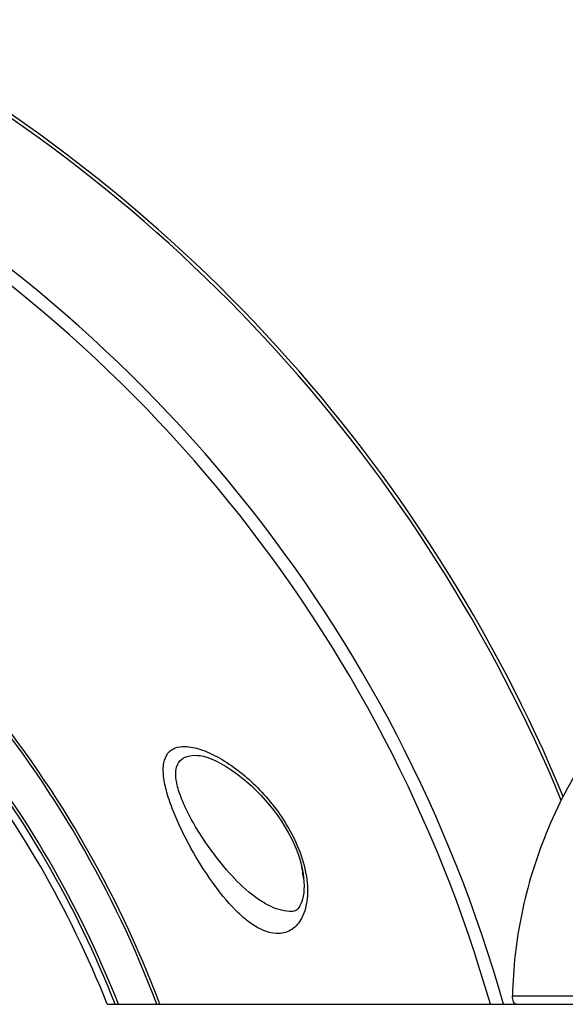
# Model space of a CAD drawing. Header units: millimetres. Extents: x 0 to 420, y 0 to 297.
# Tile 228 of 256: x 345.44 to 352.03, y 165.34 to 177.21. Entities that reach past the tile are written whole.
import ezdxf

# ---------------------------------------------------------------- set-up
doc = ezdxf.new("R2010")
doc.units = ezdxf.units.MM
doc.header["$LTSCALE"] = 23.1
doc.layers.get('0').update_dxf_attribs({"linetype": 'CONTINUOUS'})
doc.layers.add('02___PRT_ALL_AXES', color=7, linetype='CONTINUOUS')
doc.layers.add('06___PRT_ALL_SURFS', color=7, linetype='CONTINUOUS')

msp = doc.modelspace()

# ---------------------------------------------------------------- linework, layer by layer
at = {"color": 7, "linetype": 'Continuous'}
for p, q in [((348.8513, 166.9614), (348.8559, 166.9365)), ((348.8522, 166.9746), (348.8623, 166.9198)), ((348.8559, 166.9366), (348.8559, 166.9365)), ((348.8559, 166.9365), (348.8572, 166.9297)), ((348.8572, 166.9297), (348.8581, 166.9246)), ((348.8581, 166.9246), (348.859, 166.9198)), ((348.859, 166.9198), (348.8597, 166.9154)), ((348.8597, 166.9154), (348.8604, 166.9114)), ((348.8604, 166.9114), (348.861, 166.9078)), ((348.8627, 166.8941), (348.8614, 166.894)), ((348.8617, 166.9032), (348.8623, 166.8987)), ((348.8623, 166.899), (348.8623, 166.8986)), ((348.8623, 166.8987), (348.8623, 166.8983)), ((351.389, 165.4448), (363.5715, 165.4448)), ((346.5015, 165.3434), (363.531, 165.3434))]:
    msp.add_line(p, q, dxfattribs=at)
for points in [[(347.5848, 168.3444), (347.5949, 168.3438), (347.6222, 168.3405), (347.6585, 168.3331), (347.7027, 168.3204), (347.754, 168.3016), (347.8108, 168.2767), (347.8712, 168.2459), (347.9339, 168.2098), (347.9967, 168.1696), (348.0592, 168.1257), (348.1206, 168.0788), (348.1809, 168.029), (348.2398, 167.9768), (348.2972, 167.9221), (348.3529, 167.8651), (348.407, 167.8059), (348.4592, 167.7446), (348.5093, 167.6814), (348.5571, 167.6166), (348.6022, 167.5504), (348.6442, 167.4835), (348.683, 167.4162), (348.7183, 167.349), (348.7499, 167.2825), (348.7777, 167.2172), (348.8018, 167.1534), (348.8221, 167.0916), (348.8389, 167.032), (348.8522, 166.9746)], [(348.8423, 167.0172), (348.8464, 166.9905), (348.8513, 166.9614)], [(348.8623, 166.9198), (348.8693, 166.8674), (348.8735, 166.8177), (348.8749, 166.7708), (348.8738, 166.7267), (348.8703, 166.6855), (348.8646, 166.6475), (348.8568, 166.6126), (348.8474, 166.5812), (348.8364, 166.5535), (348.8245, 166.5298), (348.8121, 166.5105), (348.7997, 166.4953), (348.788, 166.484), (348.7767, 166.4758), (348.7659, 166.47), (348.7543, 166.4659), (348.7404, 166.4632), (348.7301, 166.4624)], [(348.861, 166.9078), (348.8615, 166.9048), (348.8617, 166.9035), (348.8617, 166.9032)]]:
    msp.add_lwpolyline(points, dxfattribs=at)
for centre, radius, start, end in [((334.6994, 160.6434), 18.742, 22.6096, 62.12976), ((334.6994, 160.6434), 17.2349, 15.82514, 62.12976), ((334.6994, 160.6434), 17.0817, 15.97084, 62.12976), ((334.6994, 160.6434), 13.295, 20.70254, 39.81617), ((334.6994, 160.6434), 13.2611, 20.75793, 39.69385), ((334.6994, 160.6434), 12.7936, 21.55358, 38.80007), ((334.6994, 160.6434), 12.8287, 21.49165, 38.84099), ((350.544, 167.2622), 1.7193, 188.20008, 190.69903), ((350.5812, 167.2687), 1.757, 190.68201, 190.89659), ((348.881, 166.8981), 0.02, 165.29179, 191.76567), ((351.211, 167.3834), 2.4, 191.76567, 192.79584), ((348.8823, 166.8982), 0.0201, 178.64858, 191.7126), ((347.5551, 166.6741), 1.3636, 10.42672, 11.18857)]:
    msp.add_arc(centre, radius, start, end, dxfattribs=at)
for points, knots in [([(352.9767, 169.243), (352.7214, 168.9663), (352.27, 168.3866), (351.7729, 167.4333), (351.4708, 166.4482), (351.3953, 165.7767), (351.389, 165.4448)], [0, 0, 0, 0, 0.2686888, 0.5210593, 0.7631241, 1, 1, 1, 1]), ([(348.5718, 166.1963), (348.4838, 166.1925), (348.3408, 166.243), (348.1739, 166.3592), (347.9818, 166.5355), (347.7513, 166.8244), (347.5447, 167.1564), (347.3933, 167.4487), (347.2948, 167.6712), (347.2198, 167.8848), (347.1771, 168.0787), (347.1729, 168.2427), (347.2137, 168.3543), (347.271, 168.4094), (347.3397, 168.4454), (347.3998, 168.452), (347.4398, 168.4511)], [0, 0, 0, 0, 0.0887389, 0.143458, 0.2056225, 0.3502452, 0.5142048, 0.5988414, 0.6816629, 0.7590192, 0.8265986, 0.8808997, 0.9226694, 0.9412016, 0.9597048, 1, 1, 1, 1]), ([(347.4398, 168.4511), (347.5025, 168.4495), (347.6385, 168.4186), (347.9246, 168.2873), (348.2924, 168.0064), (348.6764, 167.5441), (348.851, 167.1495), (348.8927, 166.9387)], [0, 0, 0, 0, 0.0853406, 0.1867651, 0.4276496, 0.7073438, 1, 1, 1, 1]), ([(348.7304, 166.4624), (348.6439, 166.4594), (348.5055, 166.4994), (348.338, 166.5958), (348.1513, 166.7376), (347.9748, 166.919), (347.8064, 167.1266), (347.6817, 167.2998), (347.5657, 167.4817), (347.4632, 167.6673), (347.3819, 167.8494), (347.3369, 167.997), (347.3248, 168.105), (347.3289, 168.1904), (347.3668, 168.2835), (347.4697, 168.341), (347.5453, 168.3458), (347.5849, 168.3444)], [0, 0, 0, 0, 0.0970253, 0.154052, 0.2169871, 0.3588713, 0.4363122, 0.5164832, 0.5977653, 0.6779473, 0.7538323, 0.8209468, 0.8497839, 0.8750566, 0.9166667, 0.9555603, 1, 1, 1, 1]), ([(348.8961, 166.9209), (348.9144, 166.8214), (348.9278, 166.6382), (348.8709, 166.397), (348.744, 166.2358), (348.6262, 166.1986), (348.5718, 166.1963)], [0, 0, 0, 0, 0.3402309, 0.6093967, 0.8168327, 1, 1, 1, 1]), ([(348.8616, 166.9042), (348.8613, 166.9065), (348.8595, 166.9173), (348.8575, 166.9281), (348.8559, 166.9366)], [0, 0, 0, 0, 0.2074311, 1, 1, 1, 1]), ([(348.8627, 166.8941), (348.8627, 166.8942), (348.8628, 166.8945), (348.8628, 166.8952), (348.8626, 166.8972), (348.8622, 166.9003), (348.8618, 166.9028), (348.8616, 166.9042)], [0, 0, 0, 0, 0.0192181, 0.0685825, 0.2615638, 0.5754068, 1, 1, 1, 1]), ([(351.433, 165.3434), (351.419, 165.3434), (351.3999, 165.3699), (351.3909, 165.4059), (351.3888, 165.4314), (351.389, 165.4448)], [0, 0, 0, 0, 0.3589886, 0.6539261, 1, 1, 1, 1])]:
    msp.add_open_spline(points, degree=3, knots=knots, dxfattribs=at)
at = {"layer": '02___PRT_ALL_AXES', "color": 7, "linetype": 'Continuous'}
msp.add_arc((334.6994, 160.6434), 18.702, 22.50221, 62.12976, dxfattribs=at)
at = {"layer": '06___PRT_ALL_SURFS', "color": 7, "linetype": 'Continuous'}
msp.add_arc((334.6994, 160.6434), 12.7035, 21.71423, 38.40504, dxfattribs=at)

doc.saveas('drawing.dxf')
